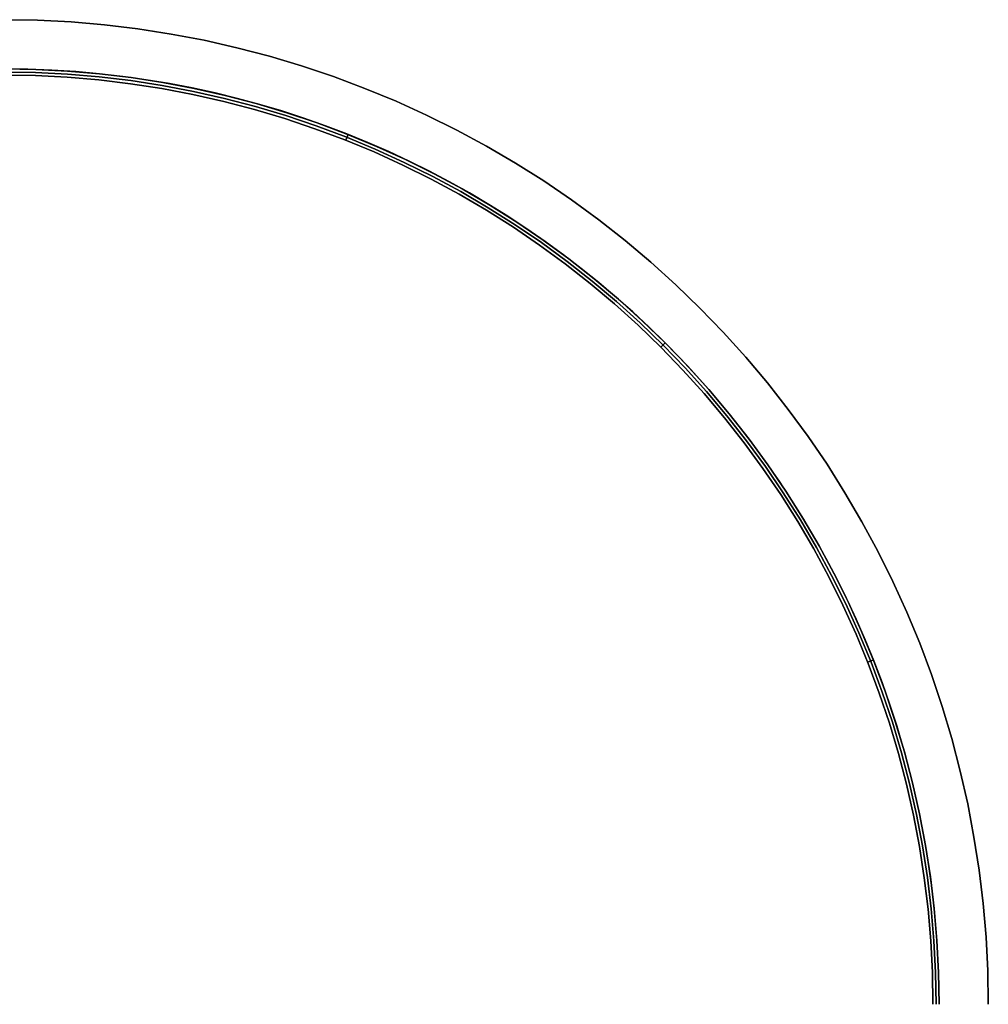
# Model space of a CAD drawing. Extents: x -1808 to 814, y 59 to 2017.
# Tile 16 of 52: x -1187 to -1108, y 504 to 584. Entities that reach past the tile are written whole.
import ezdxf

# ---------------------------------------------------------------- set-up
doc = ezdxf.new("R2010")
doc.units = 0
for name, color, linetype in [('LIVELLO_02', 192, 'CONTINUOUS'), ('LIVELLO_03', 5, 'CONTINUOUS'), ('PREDEFINITO', 7, 'CONTINUOUS')]:
    doc.layers.add(name, color=color, linetype=linetype)

msp = doc.modelspace()

# ---------------------------------------------------------------- linework, layer by layer
at = {"layer": 'LIVELLO_02'}
for p, q in [((-1188, 580, 349.5), (-1185.405, 579.956, 349.5)), ((-1185.405, 579.956, 342.5), (-1188, 580, 342.5)), ((-1188, 580, 346), (-1185.405, 579.956, 346)), ((-1185.414, 579.706, 342.25), (-1188, 579.75, 342.25)), ((-1188, 579.75, 349.75), (-1185.414, 579.706, 349.75)), ((-1185.422, 579.456, 342), (-1188, 579.5, 342)), ((-1188, 579.5, 350), (-1185.422, 579.456, 350)), ((-1182.848, 579.325, 342), (-1185.422, 579.456, 342)), ((-1185.422, 579.456, 350), (-1182.848, 579.325, 350)), ((-1182.83, 579.574, 342.25), (-1185.414, 579.706, 342.25)), ((-1185.414, 579.706, 349.75), (-1182.83, 579.574, 349.75)), ((-1185.405, 579.956, 349.5), (-1182.814, 579.823, 349.5)), ((-1182.814, 579.823, 342.5), (-1185.405, 579.956, 342.5)), ((-1185.405, 579.956, 346), (-1182.814, 579.823, 346)), ((-1180.279, 579.105, 342), (-1182.848, 579.325, 342)), ((-1182.848, 579.325, 350), (-1180.279, 579.105, 350)), ((-1180.253, 579.354, 342.25), (-1182.83, 579.574, 342.25)), ((-1182.83, 579.574, 349.75), (-1180.253, 579.354, 349.75)), ((-1182.814, 579.823, 349.5), (-1180.228, 579.602, 349.5)), ((-1180.228, 579.602, 342.5), (-1182.814, 579.823, 342.5)), ((-1182.814, 579.823, 346), (-1180.228, 579.602, 346)), ((-1177.685, 579.046, 342.25), (-1180.253, 579.354, 342.25)), ((-1180.253, 579.354, 349.75), (-1177.685, 579.046, 349.75)), ((-1180.228, 579.602, 349.5), (-1177.651, 579.292, 349.5)), ((-1177.651, 579.292, 342.5), (-1180.228, 579.602, 342.5)), ((-1180.228, 579.602, 346), (-1177.651, 579.292, 346)), ((-1177.651, 579.292, 349.5), (-1175.087, 578.895, 349.5)), ((-1175.087, 578.895, 342.5), (-1177.651, 579.292, 342.5)), ((-1177.651, 579.292, 346), (-1175.087, 578.895, 346)), ((-1177.719, 578.798, 342), (-1180.279, 579.105, 342)), ((-1180.279, 579.105, 350), (-1177.719, 578.798, 350)), ((-1175.171, 578.403, 342), (-1177.719, 578.798, 342)), ((-1177.719, 578.798, 350), (-1175.171, 578.403, 350)), ((-1175.129, 578.65, 342.25), (-1177.685, 579.046, 342.25)), ((-1177.685, 579.046, 349.75), (-1175.129, 578.65, 349.75)), ((-1172.638, 577.922, 342), (-1175.171, 578.403, 342)), ((-1175.171, 578.403, 350), (-1172.638, 577.922, 350)), ((-1172.588, 578.167, 342.25), (-1175.129, 578.65, 342.25)), ((-1175.129, 578.65, 349.75), (-1172.588, 578.167, 349.75)), ((-1175.087, 578.895, 349.5), (-1172.537, 578.41, 349.5)), ((-1172.537, 578.41, 342.5), (-1175.087, 578.895, 342.5)), ((-1175.087, 578.895, 346), (-1172.537, 578.41, 346)), ((-1172.537, 578.41, 349.5), (-1170.006, 577.839, 349.5)), ((-1170.006, 577.839, 342.5), (-1172.537, 578.41, 342.5)), ((-1172.537, 578.41, 346), (-1170.006, 577.839, 346)), ((-1170.124, 577.355, 342), (-1172.638, 577.922, 342)), ((-1172.638, 577.922, 350), (-1170.124, 577.355, 350)), ((-1170.064, 577.598, 342.25), (-1172.588, 578.167, 342.25)), ((-1172.588, 578.167, 349.75), (-1170.064, 577.598, 349.75)), ((-1170.006, 577.839, 349.5), (-1167.495, 577.182, 349.5)), ((-1167.495, 577.182, 342.5), (-1170.006, 577.839, 342.5)), ((-1170.006, 577.839, 346), (-1167.495, 577.182, 346)), ((-1167.629, 576.702, 342), (-1170.124, 577.355, 342)), ((-1170.124, 577.355, 350), (-1167.629, 576.702, 350)), ((-1167.562, 576.943, 342.25), (-1170.064, 577.598, 342.25)), ((-1170.064, 577.598, 349.75), (-1167.562, 576.943, 349.75)), ((-1165.083, 576.203, 342.25), (-1167.562, 576.943, 342.25)), ((-1167.562, 576.943, 349.75), (-1165.083, 576.203, 349.75)), ((-1167.495, 577.182, 349.5), (-1165.009, 576.439, 349.5)), ((-1165.009, 576.439, 342.5), (-1167.495, 577.182, 342.5)), ((-1167.495, 577.182, 346), (-1165.009, 576.439, 346)), ((-1165.159, 575.964, 342), (-1167.629, 576.702, 342)), ((-1167.629, 576.702, 350), (-1165.159, 575.964, 350)), ((-1162.632, 575.378, 342.25), (-1165.083, 576.203, 342.25)), ((-1165.083, 576.203, 349.75), (-1162.632, 575.378, 349.75)), ((-1165.009, 576.439, 349.5), (-1162.549, 575.612, 349.5)), ((-1162.549, 575.612, 342.5), (-1165.009, 576.439, 342.5)), ((-1165.009, 576.439, 346), (-1162.549, 575.612, 346)), ((-1162.715, 575.143, 342), (-1165.159, 575.964, 342)), ((-1165.159, 575.964, 350), (-1162.715, 575.143, 350)), ((-1160.209, 574.471, 342.25), (-1162.632, 575.378, 342.25)), ((-1162.632, 575.378, 349.75), (-1160.209, 574.471, 349.75)), ((-1162.549, 575.612, 349.5), (-1160.119, 574.701, 349.5)), ((-1160.119, 574.701, 342.5), (-1162.549, 575.612, 342.5)), ((-1162.549, 575.612, 346), (-1160.119, 574.701, 346)), ((-1160.301, 574.238, 342), (-1162.715, 575.143, 342)), ((-1162.715, 575.143, 350), (-1160.301, 574.238, 350)), ((-1157.82, 573.481, 342.25), (-1160.209, 574.471, 342.25)), ((-1160.209, 574.471, 349.75), (-1157.82, 573.481, 349.75)), ((-1160.208, 574.201, 342), (-1160.024, 574.666, 342.5)), ((-1160.024, 574.666, 349.5), (-1160.208, 574.201, 350)), ((-1160.119, 574.701, 349.5), (-1157.722, 573.708, 349.5)), ((-1157.722, 573.708, 342.5), (-1160.119, 574.701, 342.5)), ((-1160.119, 574.701, 346), (-1157.722, 573.708, 346)), ((-1157.919, 573.252, 342), (-1160.301, 574.238, 342)), ((-1160.301, 574.238, 350), (-1157.919, 573.252, 350)), ((-1157.722, 573.708, 349.5), (-1155.359, 572.634, 349.5)), ((-1155.359, 572.634, 342.5), (-1157.722, 573.708, 342.5)), ((-1157.722, 573.708, 346), (-1155.359, 572.634, 346)), ((-1155.572, 572.185, 342), (-1157.919, 573.252, 342)), ((-1157.919, 573.252, 350), (-1155.572, 572.185, 350)), ((-1155.465, 572.41, 342.25), (-1157.82, 573.481, 342.25)), ((-1157.82, 573.481, 349.75), (-1155.465, 572.41, 349.75)), ((-1153.263, 571.038, 342), (-1155.572, 572.185, 342)), ((-1155.572, 572.185, 350), (-1153.263, 571.038, 350)), ((-1153.148, 571.26, 342.25), (-1155.465, 572.41, 342.25)), ((-1155.465, 572.41, 349.75), (-1153.148, 571.26, 349.75)), ((-1155.359, 572.634, 349.5), (-1153.035, 571.479, 349.5)), ((-1153.035, 571.479, 342.5), (-1155.359, 572.634, 342.5)), ((-1155.359, 572.634, 346), (-1153.035, 571.479, 346)), ((-1150.872, 570.031, 342.25), (-1153.148, 571.26, 342.25)), ((-1153.148, 571.26, 349.75), (-1150.872, 570.031, 349.75)), ((-1153.035, 571.479, 349.5), (-1150.752, 570.246, 349.5)), ((-1150.752, 570.246, 342.5), (-1153.035, 571.479, 342.5)), ((-1153.035, 571.479, 346), (-1150.752, 570.246, 346)), ((-1150.995, 569.813, 342), (-1153.263, 571.038, 342)), ((-1153.263, 571.038, 350), (-1150.995, 569.813, 350)), ((-1148.769, 568.511, 342), (-1150.995, 569.813, 342)), ((-1150.995, 569.813, 350), (-1148.769, 568.511, 350)), ((-1148.64, 568.725, 342.25), (-1150.872, 570.031, 342.25)), ((-1150.872, 570.031, 349.75), (-1148.64, 568.725, 349.75)), ((-1150.752, 570.246, 349.5), (-1148.512, 568.936, 349.5)), ((-1148.512, 568.936, 342.5), (-1150.752, 570.246, 342.5)), ((-1150.752, 570.246, 346), (-1148.512, 568.936, 346)), ((-1148.512, 568.936, 349.5), (-1146.318, 567.55, 349.5)), ((-1146.318, 567.55, 342.5), (-1148.512, 568.936, 342.5)), ((-1148.512, 568.936, 346), (-1146.318, 567.55, 346)), ((-1146.59, 567.134, 342), (-1148.769, 568.511, 342)), ((-1148.769, 568.511, 350), (-1146.59, 567.134, 350)), ((-1146.453, 567.343, 342.25), (-1148.64, 568.725, 342.25)), ((-1148.64, 568.725, 349.75), (-1146.453, 567.343, 349.75)), ((-1144.314, 565.888, 342.25), (-1146.453, 567.343, 342.25)), ((-1146.453, 567.343, 349.75), (-1144.314, 565.888, 349.75)), ((-1146.318, 567.55, 349.5), (-1144.172, 566.09, 349.5)), ((-1144.172, 566.09, 342.5), (-1146.318, 567.55, 342.5)), ((-1146.318, 567.55, 346), (-1144.172, 566.09, 346)), ((-1144.458, 565.684, 342), (-1146.59, 567.134, 342)), ((-1146.59, 567.134, 350), (-1144.458, 565.684, 350)), ((-1142.378, 564.161, 342), (-1144.458, 565.684, 342)), ((-1144.458, 565.684, 350), (-1142.378, 564.161, 350)), ((-1142.227, 564.361, 342.25), (-1144.314, 565.888, 342.25)), ((-1144.314, 565.888, 349.75), (-1142.227, 564.361, 349.75)), ((-1144.172, 566.09, 349.5), (-1142.078, 564.557, 349.5)), ((-1142.078, 564.557, 342.5), (-1144.172, 566.09, 342.5)), ((-1144.172, 566.09, 346), (-1142.078, 564.557, 346)), ((-1140.351, 562.569, 342), (-1142.378, 564.161, 342)), ((-1142.378, 564.161, 350), (-1140.351, 562.569, 350)), ((-1140.193, 562.763, 342.25), (-1142.227, 564.361, 342.25)), ((-1142.227, 564.361, 349.75), (-1140.193, 562.763, 349.75)), ((-1142.078, 564.557, 349.5), (-1140.037, 562.954, 349.5)), ((-1140.037, 562.954, 342.5), (-1142.078, 564.557, 342.5)), ((-1142.078, 564.557, 346), (-1140.037, 562.954, 346)), ((-1138.379, 560.908, 342), (-1140.351, 562.569, 342)), ((-1140.351, 562.569, 350), (-1138.379, 560.908, 350)), ((-1138.214, 561.096, 342.25), (-1140.193, 562.763, 342.25)), ((-1140.193, 562.763, 349.75), (-1138.214, 561.096, 349.75)), ((-1140.037, 562.954, 349.5), (-1138.053, 561.282, 349.5)), ((-1138.053, 561.282, 342.5), (-1140.037, 562.954, 342.5)), ((-1140.037, 562.954, 346), (-1138.053, 561.282, 346)), ((-1136.465, 559.181, 342), (-1138.379, 560.908, 342)), ((-1138.379, 560.908, 350), (-1136.465, 559.181, 350)), ((-1136.294, 559.363, 342.25), (-1138.214, 561.096, 342.25)), ((-1138.214, 561.096, 349.75), (-1136.294, 559.363, 349.75)), ((-1138.053, 561.282, 349.5), (-1136.126, 559.544, 349.5)), ((-1136.126, 559.544, 342.5), (-1138.053, 561.282, 342.5)), ((-1138.053, 561.282, 346), (-1136.126, 559.544, 346)), ((-1134.434, 557.566, 342.25), (-1136.294, 559.363, 342.25)), ((-1136.294, 559.363, 349.75), (-1134.434, 557.566, 349.75)), ((-1136.126, 559.544, 349.5), (-1134.26, 557.74, 349.5)), ((-1134.26, 557.74, 342.5), (-1136.126, 559.544, 342.5)), ((-1136.126, 559.544, 346), (-1134.26, 557.74, 346)), ((-1134.611, 557.389, 342), (-1136.465, 559.181, 342)), ((-1136.465, 559.181, 350), (-1134.611, 557.389, 350)), ((-1134.611, 557.389, 342), (-1134.257, 557.743, 342.5)), ((-1134.257, 557.743, 349.5), (-1134.611, 557.389, 350)), ((-1134.26, 557.74, 349.5), (-1132.456, 555.874, 349.5)), ((-1132.456, 555.874, 342.5), (-1134.26, 557.74, 342.5)), ((-1134.26, 557.74, 346), (-1132.456, 555.874, 346)), ((-1132.819, 555.535, 342), (-1134.611, 557.389, 342)), ((-1134.611, 557.389, 350), (-1132.819, 555.535, 350)), ((-1132.637, 555.706, 342.25), (-1134.434, 557.566, 342.25)), ((-1134.434, 557.566, 349.75), (-1132.637, 555.706, 349.75)), ((-1131.092, 553.621, 342), (-1132.819, 555.535, 342)), ((-1132.819, 555.535, 350), (-1131.092, 553.621, 350)), ((-1130.904, 553.786, 342.25), (-1132.637, 555.706, 342.25)), ((-1132.637, 555.706, 349.75), (-1130.904, 553.786, 349.75)), ((-1132.456, 555.874, 349.5), (-1130.718, 553.947, 349.5)), ((-1130.718, 553.947, 342.5), (-1132.456, 555.874, 342.5)), ((-1132.456, 555.874, 346), (-1130.718, 553.947, 346)), ((-1129.431, 551.649, 342), (-1131.092, 553.621, 342)), ((-1131.092, 553.621, 350), (-1129.431, 551.649, 350)), ((-1129.237, 551.807, 342.25), (-1130.904, 553.786, 342.25)), ((-1130.904, 553.786, 349.75), (-1129.237, 551.807, 349.75)), ((-1130.718, 553.947, 349.5), (-1129.046, 551.963, 349.5)), ((-1129.046, 551.963, 342.5), (-1130.718, 553.947, 342.5)), ((-1130.718, 553.947, 346), (-1129.046, 551.963, 346)), ((-1127.839, 549.622, 342), (-1129.431, 551.649, 342)), ((-1129.431, 551.649, 350), (-1127.839, 549.622, 350)), ((-1127.639, 549.773, 342.25), (-1129.237, 551.807, 342.25)), ((-1129.237, 551.807, 349.75), (-1127.639, 549.773, 349.75)), ((-1129.046, 551.963, 349.5), (-1127.443, 549.922, 349.5)), ((-1127.443, 549.922, 342.5), (-1129.046, 551.963, 342.5)), ((-1129.046, 551.963, 346), (-1127.443, 549.922, 346)), ((-1126.316, 547.542, 342), (-1127.839, 549.622, 342)), ((-1127.839, 549.622, 350), (-1126.316, 547.542, 350)), ((-1126.112, 547.686, 342.25), (-1127.639, 549.773, 342.25)), ((-1127.639, 549.773, 349.75), (-1126.112, 547.686, 349.75)), ((-1127.443, 549.922, 349.5), (-1125.91, 547.828, 349.5)), ((-1125.91, 547.828, 342.5), (-1127.443, 549.922, 342.5)), ((-1127.443, 549.922, 346), (-1125.91, 547.828, 346)), ((-1124.866, 545.41, 342), (-1126.316, 547.542, 342)), ((-1126.316, 547.542, 350), (-1124.866, 545.41, 350)), ((-1124.657, 545.547, 342.25), (-1126.112, 547.686, 342.25)), ((-1126.112, 547.686, 349.75), (-1124.657, 545.547, 349.75)), ((-1125.91, 547.828, 349.5), (-1124.45, 545.682, 349.5)), ((-1124.45, 545.682, 342.5), (-1125.91, 547.828, 342.5)), ((-1125.91, 547.828, 346), (-1124.45, 545.682, 346)), ((-1124.45, 545.682, 349.5), (-1123.064, 543.488, 349.5)), ((-1123.064, 543.488, 342.5), (-1124.45, 545.682, 342.5)), ((-1124.45, 545.682, 346), (-1123.064, 543.488, 346)), ((-1123.489, 543.231, 342), (-1124.866, 545.41, 342)), ((-1124.866, 545.41, 350), (-1123.489, 543.231, 350)), ((-1123.275, 543.36, 342.25), (-1124.657, 545.547, 342.25)), ((-1124.657, 545.547, 349.75), (-1123.275, 543.36, 349.75)), ((-1122.187, 541.005, 342), (-1123.489, 543.231, 342)), ((-1123.489, 543.231, 350), (-1122.187, 541.005, 350)), ((-1121.969, 541.128, 342.25), (-1123.275, 543.36, 342.25)), ((-1123.275, 543.36, 349.75), (-1121.969, 541.128, 349.75)), ((-1123.064, 543.488, 349.5), (-1121.754, 541.248, 349.5)), ((-1121.754, 541.248, 342.5), (-1123.064, 543.488, 342.5)), ((-1123.064, 543.488, 346), (-1121.754, 541.248, 346)), ((-1120.962, 538.737, 342), (-1122.187, 541.005, 342)), ((-1122.187, 541.005, 350), (-1120.962, 538.737, 350)), ((-1120.74, 538.852, 342.25), (-1121.969, 541.128, 342.25)), ((-1121.969, 541.128, 349.75), (-1120.74, 538.852, 349.75)), ((-1121.754, 541.248, 349.5), (-1120.521, 538.965, 349.5)), ((-1120.521, 538.965, 342.5), (-1121.754, 541.248, 342.5)), ((-1121.754, 541.248, 346), (-1120.521, 538.965, 346)), ((-1119.815, 536.428, 342), (-1120.962, 538.737, 342)), ((-1120.962, 538.737, 350), (-1119.815, 536.428, 350)), ((-1119.59, 536.535, 342.25), (-1120.74, 538.852, 342.25)), ((-1120.74, 538.852, 349.75), (-1119.59, 536.535, 349.75)), ((-1120.521, 538.965, 349.5), (-1119.366, 536.641, 349.5)), ((-1119.366, 536.641, 342.5), (-1120.521, 538.965, 342.5)), ((-1120.521, 538.965, 346), (-1119.366, 536.641, 346)), ((-1118.748, 534.081, 342), (-1119.815, 536.428, 342)), ((-1119.815, 536.428, 350), (-1118.748, 534.081, 350)), ((-1118.519, 534.18, 342.25), (-1119.59, 536.535, 342.25)), ((-1119.59, 536.535, 349.75), (-1118.519, 534.18, 349.75)), ((-1119.366, 536.641, 349.5), (-1118.292, 534.278, 349.5)), ((-1118.292, 534.278, 342.5), (-1119.366, 536.641, 342.5)), ((-1119.366, 536.641, 346), (-1118.292, 534.278, 346)), ((-1117.762, 531.699, 342), (-1118.748, 534.081, 342)), ((-1118.748, 534.081, 350), (-1117.762, 531.699, 350)), ((-1117.529, 531.791, 342.25), (-1118.519, 534.18, 342.25)), ((-1118.519, 534.18, 349.75), (-1117.529, 531.791, 349.75)), ((-1118.292, 534.278, 349.5), (-1117.299, 531.881, 349.5)), ((-1117.299, 531.881, 342.5), (-1118.292, 534.278, 342.5)), ((-1118.292, 534.278, 346), (-1117.299, 531.881, 346)), ((-1117.799, 531.792, 342), (-1117.334, 531.976, 342.5)), ((-1117.334, 531.976, 349.5), (-1117.799, 531.792, 350)), ((-1116.857, 529.285, 342), (-1117.762, 531.699, 342)), ((-1117.762, 531.699, 350), (-1116.857, 529.285, 350)), ((-1116.622, 529.368, 342.25), (-1117.529, 531.791, 342.25)), ((-1117.529, 531.791, 349.75), (-1116.622, 529.368, 349.75)), ((-1117.299, 531.881, 349.5), (-1116.388, 529.451, 349.5)), ((-1116.388, 529.451, 342.5), (-1117.299, 531.881, 342.5)), ((-1117.299, 531.881, 346), (-1116.388, 529.451, 346)), ((-1116.036, 526.841, 342), (-1116.857, 529.285, 342)), ((-1116.857, 529.285, 350), (-1116.036, 526.841, 350)), ((-1115.797, 526.917, 342.25), (-1116.622, 529.368, 342.25)), ((-1116.622, 529.368, 349.75), (-1115.797, 526.917, 349.75)), ((-1116.388, 529.451, 349.5), (-1115.561, 526.991, 349.5)), ((-1115.561, 526.991, 342.5), (-1116.388, 529.451, 342.5)), ((-1116.388, 529.451, 346), (-1115.561, 526.991, 346)), ((-1115.298, 524.371, 342), (-1116.036, 526.841, 342)), ((-1116.036, 526.841, 350), (-1115.298, 524.371, 350)), ((-1115.057, 524.438, 342.25), (-1115.797, 526.917, 342.25)), ((-1115.797, 526.917, 349.75), (-1115.057, 524.438, 349.75)), ((-1115.561, 526.991, 349.5), (-1114.818, 524.505, 349.5)), ((-1114.818, 524.505, 342.5), (-1115.561, 526.991, 342.5)), ((-1115.561, 526.991, 346), (-1114.818, 524.505, 346)), ((-1114.645, 521.876, 342), (-1115.298, 524.371, 342)), ((-1115.298, 524.371, 350), (-1114.645, 521.876, 350)), ((-1114.402, 521.936, 342.25), (-1115.057, 524.438, 342.25)), ((-1115.057, 524.438, 349.75), (-1114.402, 521.936, 349.75)), ((-1114.818, 524.505, 349.5), (-1114.161, 521.994, 349.5)), ((-1114.161, 521.994, 342.5), (-1114.818, 524.505, 342.5)), ((-1114.818, 524.505, 346), (-1114.161, 521.994, 346)), ((-1114.078, 519.362, 342), (-1114.645, 521.876, 342)), ((-1114.645, 521.876, 350), (-1114.078, 519.362, 350)), ((-1113.833, 519.412, 342.25), (-1114.402, 521.936, 342.25)), ((-1114.402, 521.936, 349.75), (-1113.833, 519.412, 349.75)), ((-1114.161, 521.994, 349.5), (-1113.59, 519.463, 349.5)), ((-1113.59, 519.463, 342.5), (-1114.161, 521.994, 342.5)), ((-1114.161, 521.994, 346), (-1113.59, 519.463, 346)), ((-1113.597, 516.829, 342), (-1114.078, 519.362, 342)), ((-1114.078, 519.362, 350), (-1113.597, 516.829, 350)), ((-1113.35, 516.871, 342.25), (-1113.833, 519.412, 342.25)), ((-1113.833, 519.412, 349.75), (-1113.35, 516.871, 349.75)), ((-1113.59, 519.463, 349.5), (-1113.105, 516.913, 349.5)), ((-1113.105, 516.913, 342.5), (-1113.59, 519.463, 342.5)), ((-1113.59, 519.463, 346), (-1113.105, 516.913, 346)), ((-1113.202, 514.281, 342), (-1113.597, 516.829, 342)), ((-1113.597, 516.829, 350), (-1113.202, 514.281, 350)), ((-1112.954, 514.315, 342.25), (-1113.35, 516.871, 342.25)), ((-1113.35, 516.871, 349.75), (-1112.954, 514.315, 349.75)), ((-1113.105, 516.913, 349.5), (-1112.708, 514.349, 349.5)), ((-1112.708, 514.349, 342.5), (-1113.105, 516.913, 342.5)), ((-1113.105, 516.913, 346), (-1112.708, 514.349, 346)), ((-1112.895, 511.721, 342), (-1113.202, 514.281, 342)), ((-1113.202, 514.281, 350), (-1112.895, 511.721, 350)), ((-1112.646, 511.747, 342.25), (-1112.954, 514.315, 342.25)), ((-1112.954, 514.315, 349.75), (-1112.646, 511.747, 349.75)), ((-1112.708, 514.349, 349.5), (-1112.398, 511.772, 349.5)), ((-1112.398, 511.772, 342.5), (-1112.708, 514.349, 342.5)), ((-1112.708, 514.349, 346), (-1112.398, 511.772, 346)), ((-1112.675, 509.152, 342), (-1112.895, 511.721, 342)), ((-1112.895, 511.721, 350), (-1112.675, 509.152, 350)), ((-1112.426, 509.17, 342.25), (-1112.646, 511.747, 342.25)), ((-1112.646, 511.747, 349.75), (-1112.426, 509.17, 349.75)), ((-1112.398, 511.772, 349.5), (-1112.177, 509.186, 349.5)), ((-1112.177, 509.186, 342.5), (-1112.398, 511.772, 342.5)), ((-1112.398, 511.772, 346), (-1112.177, 509.186, 346)), ((-1112.544, 506.578, 342), (-1112.675, 509.152, 342)), ((-1112.675, 509.152, 350), (-1112.544, 506.578, 350)), ((-1112.294, 506.586, 342.25), (-1112.426, 509.17, 342.25)), ((-1112.426, 509.17, 349.75), (-1112.294, 506.586, 349.75)), ((-1112.177, 509.186, 349.5), (-1112.044, 506.595, 349.5)), ((-1112.044, 506.595, 342.5), (-1112.177, 509.186, 342.5)), ((-1112.177, 509.186, 346), (-1112.044, 506.595, 346)), ((-1112.5, 504, 342), (-1112.544, 506.578, 342)), ((-1112.544, 506.578, 350), (-1112.5, 504, 350)), ((-1112.25, 504, 342.25), (-1112.294, 506.586, 342.25)), ((-1112.294, 506.586, 349.75), (-1112.25, 504, 349.75)), ((-1112.044, 506.595, 349.5), (-1112, 504, 349.5)), ((-1112, 504, 342.5), (-1112.044, 506.595, 342.5)), ((-1112.044, 506.595, 346), (-1112, 504, 346))]:
    msp.add_line(p, q, dxfattribs=at)
at = {"layer": 'LIVELLO_03'}
for p, q in [((-1185.269, 583.953, 325), (-1188, 584, 325)), ((-1185.269, 583.953, 350), (-1188, 584, 350)), ((-1188, 584, 337.5), (-1185.269, 583.953, 337.5)), ((-1182.541, 583.814, 325), (-1185.269, 583.953, 325)), ((-1182.541, 583.814, 350), (-1185.269, 583.953, 350)), ((-1185.269, 583.953, 337.5), (-1182.541, 583.814, 337.5)), ((-1179.819, 583.581, 325), (-1182.541, 583.814, 325)), ((-1179.819, 583.581, 350), (-1182.541, 583.814, 350)), ((-1182.541, 583.814, 337.5), (-1179.819, 583.581, 337.5)), ((-1177.107, 583.255, 325), (-1179.819, 583.581, 325)), ((-1177.107, 583.255, 350), (-1179.819, 583.581, 350)), ((-1179.819, 583.581, 337.5), (-1177.107, 583.255, 337.5)), ((-1174.407, 582.837, 325), (-1177.107, 583.255, 325)), ((-1174.407, 582.837, 350), (-1177.107, 583.255, 350)), ((-1177.107, 583.255, 337.5), (-1174.407, 582.837, 337.5)), ((-1171.724, 582.327, 325), (-1174.407, 582.837, 325)), ((-1171.724, 582.327, 350), (-1174.407, 582.837, 350)), ((-1174.407, 582.837, 337.5), (-1171.724, 582.327, 337.5)), ((-1169.059, 581.725, 325), (-1171.724, 582.327, 325)), ((-1169.059, 581.725, 350), (-1171.724, 582.327, 350)), ((-1171.724, 582.327, 337.5), (-1169.059, 581.725, 337.5)), ((-1166.416, 581.033, 325), (-1169.059, 581.725, 325)), ((-1166.416, 581.033, 350), (-1169.059, 581.725, 350)), ((-1169.059, 581.725, 337.5), (-1166.416, 581.033, 337.5)), ((-1163.799, 580.252, 325), (-1166.416, 581.033, 325)), ((-1163.799, 580.252, 350), (-1166.416, 581.033, 350)), ((-1166.416, 581.033, 337.5), (-1163.799, 580.252, 337.5)), ((-1188, 580, 325), (-1185.405, 579.956, 325)), ((-1188, 580, 350), (-1185.405, 579.956, 350)), ((-1185.405, 579.956, 337.5), (-1188, 580, 337.5)), ((-1161.21, 579.381, 325), (-1163.799, 580.252, 325)), ((-1161.21, 579.381, 350), (-1163.799, 580.252, 350)), ((-1163.799, 580.252, 337.5), (-1161.21, 579.381, 337.5)), ((-1185.405, 579.956, 325), (-1182.814, 579.823, 325)), ((-1185.405, 579.956, 350), (-1182.814, 579.823, 350)), ((-1182.814, 579.823, 337.5), (-1185.405, 579.956, 337.5)), ((-1182.814, 579.823, 325), (-1180.228, 579.602, 325)), ((-1182.814, 579.823, 350), (-1180.228, 579.602, 350)), ((-1180.228, 579.602, 337.5), (-1182.814, 579.823, 337.5)), ((-1180.228, 579.602, 325), (-1177.651, 579.292, 325)), ((-1180.228, 579.602, 350), (-1177.651, 579.292, 350)), ((-1177.651, 579.292, 337.5), (-1180.228, 579.602, 337.5)), ((-1177.651, 579.292, 325), (-1175.087, 578.895, 325)), ((-1177.651, 579.292, 350), (-1175.087, 578.895, 350)), ((-1175.087, 578.895, 337.5), (-1177.651, 579.292, 337.5)), ((-1158.652, 578.422, 325), (-1161.21, 579.381, 325)), ((-1158.652, 578.422, 350), (-1161.21, 579.381, 350)), ((-1161.21, 579.381, 337.5), (-1158.652, 578.422, 337.5)), ((-1175.087, 578.895, 325), (-1172.537, 578.41, 325)), ((-1175.087, 578.895, 350), (-1172.537, 578.41, 350)), ((-1172.537, 578.41, 337.5), (-1175.087, 578.895, 337.5)), ((-1172.537, 578.41, 325), (-1170.006, 577.839, 325)), ((-1172.537, 578.41, 350), (-1170.006, 577.839, 350)), ((-1170.006, 577.839, 337.5), (-1172.537, 578.41, 337.5)), ((-1156.128, 577.377, 325), (-1158.652, 578.422, 325)), ((-1156.128, 577.377, 350), (-1158.652, 578.422, 350)), ((-1158.652, 578.422, 337.5), (-1156.128, 577.377, 337.5)), ((-1170.006, 577.839, 325), (-1167.495, 577.182, 325)), ((-1170.006, 577.839, 350), (-1167.495, 577.182, 350)), ((-1167.495, 577.182, 337.5), (-1170.006, 577.839, 337.5)), ((-1167.495, 577.182, 325), (-1165.009, 576.439, 325)), ((-1167.495, 577.182, 350), (-1165.009, 576.439, 350)), ((-1165.009, 576.439, 337.5), (-1167.495, 577.182, 337.5)), ((-1153.641, 576.246, 325), (-1156.128, 577.377, 325)), ((-1153.641, 576.246, 350), (-1156.128, 577.377, 350)), ((-1156.128, 577.377, 337.5), (-1153.641, 576.246, 337.5)), ((-1165.009, 576.439, 325), (-1162.549, 575.612, 325)), ((-1165.009, 576.439, 350), (-1162.549, 575.612, 350)), ((-1162.549, 575.612, 337.5), (-1165.009, 576.439, 337.5)), ((-1151.195, 575.031, 325), (-1153.641, 576.246, 325)), ((-1151.195, 575.031, 350), (-1153.641, 576.246, 350)), ((-1153.641, 576.246, 337.5), (-1151.195, 575.031, 337.5)), ((-1162.549, 575.612, 325), (-1160.119, 574.701, 325)), ((-1162.549, 575.612, 350), (-1160.119, 574.701, 350)), ((-1160.119, 574.701, 337.5), (-1162.549, 575.612, 337.5)), ((-1160.119, 574.701, 325), (-1157.722, 573.708, 325)), ((-1160.119, 574.701, 350), (-1157.722, 573.708, 350)), ((-1157.722, 573.708, 337.5), (-1160.119, 574.701, 337.5)), ((-1148.791, 573.733, 325), (-1151.195, 575.031, 325)), ((-1148.791, 573.733, 350), (-1151.195, 575.031, 350)), ((-1151.195, 575.031, 337.5), (-1148.791, 573.733, 337.5)), ((-1157.722, 573.708, 325), (-1155.359, 572.634, 325)), ((-1157.722, 573.708, 350), (-1155.359, 572.634, 350)), ((-1155.359, 572.634, 337.5), (-1157.722, 573.708, 337.5)), ((-1146.433, 572.354, 325), (-1148.791, 573.733, 325)), ((-1146.433, 572.354, 350), (-1148.791, 573.733, 350)), ((-1148.791, 573.733, 337.5), (-1146.433, 572.354, 337.5)), ((-1155.359, 572.634, 325), (-1153.035, 571.479, 325)), ((-1155.359, 572.634, 350), (-1153.035, 571.479, 350)), ((-1153.035, 571.479, 337.5), (-1155.359, 572.634, 337.5)), ((-1144.124, 570.895, 325), (-1146.433, 572.354, 325)), ((-1144.124, 570.895, 350), (-1146.433, 572.354, 350)), ((-1146.433, 572.354, 337.5), (-1144.124, 570.895, 337.5)), ((-1153.035, 571.479, 325), (-1150.752, 570.246, 325)), ((-1153.035, 571.479, 350), (-1150.752, 570.246, 350)), ((-1150.752, 570.246, 337.5), (-1153.035, 571.479, 337.5)), ((-1141.866, 569.358, 325), (-1144.124, 570.895, 325)), ((-1141.866, 569.358, 350), (-1144.124, 570.895, 350)), ((-1144.124, 570.895, 337.5), (-1141.866, 569.358, 337.5)), ((-1150.752, 570.246, 325), (-1148.512, 568.936, 325)), ((-1150.752, 570.246, 350), (-1148.512, 568.936, 350)), ((-1148.512, 568.936, 337.5), (-1150.752, 570.246, 337.5)), ((-1148.512, 568.936, 325), (-1146.318, 567.55, 325)), ((-1148.512, 568.936, 350), (-1146.318, 567.55, 350)), ((-1146.318, 567.55, 337.5), (-1148.512, 568.936, 337.5)), ((-1139.661, 567.744, 325), (-1141.866, 569.358, 325)), ((-1139.661, 567.744, 350), (-1141.866, 569.358, 350)), ((-1141.866, 569.358, 337.5), (-1139.661, 567.744, 337.5)), ((-1146.318, 567.55, 325), (-1144.172, 566.09, 325)), ((-1146.318, 567.55, 350), (-1144.172, 566.09, 350)), ((-1144.172, 566.09, 337.5), (-1146.318, 567.55, 337.5)), ((-1137.513, 566.057, 325), (-1139.661, 567.744, 325)), ((-1137.513, 566.057, 350), (-1139.661, 567.744, 350)), ((-1139.661, 567.744, 337.5), (-1137.513, 566.057, 337.5)), ((-1144.172, 566.09, 325), (-1142.078, 564.557, 325)), ((-1144.172, 566.09, 350), (-1142.078, 564.557, 350)), ((-1142.078, 564.557, 337.5), (-1144.172, 566.09, 337.5)), ((-1135.424, 564.297, 325), (-1137.513, 566.057, 325)), ((-1135.424, 564.297, 350), (-1137.513, 566.057, 350)), ((-1137.513, 566.057, 337.5), (-1135.424, 564.297, 337.5)), ((-1142.078, 564.557, 325), (-1140.037, 562.954, 325)), ((-1142.078, 564.557, 350), (-1140.037, 562.954, 350)), ((-1140.037, 562.954, 337.5), (-1142.078, 564.557, 337.5)), ((-1133.396, 562.467, 325), (-1135.424, 564.297, 325)), ((-1133.396, 562.467, 350), (-1135.424, 564.297, 350)), ((-1135.424, 564.297, 337.5), (-1133.396, 562.467, 337.5)), ((-1140.037, 562.954, 325), (-1138.053, 561.282, 325)), ((-1140.037, 562.954, 350), (-1138.053, 561.282, 350)), ((-1138.053, 561.282, 337.5), (-1140.037, 562.954, 337.5)), ((-1131.431, 560.569, 325), (-1133.396, 562.467, 325)), ((-1131.431, 560.569, 350), (-1133.396, 562.467, 350)), ((-1133.396, 562.467, 337.5), (-1131.431, 560.569, 337.5)), ((-1138.053, 561.282, 325), (-1136.126, 559.544, 325)), ((-1138.053, 561.282, 350), (-1136.126, 559.544, 350)), ((-1136.126, 559.544, 337.5), (-1138.053, 561.282, 337.5)), ((-1129.533, 558.604, 325), (-1131.431, 560.569, 325)), ((-1129.533, 558.604, 350), (-1131.431, 560.569, 350)), ((-1131.431, 560.569, 337.5), (-1129.533, 558.604, 337.5)), ((-1136.126, 559.544, 325), (-1134.26, 557.74, 325)), ((-1136.126, 559.544, 350), (-1134.26, 557.74, 350)), ((-1134.26, 557.74, 337.5), (-1136.126, 559.544, 337.5)), ((-1127.703, 556.576, 325), (-1129.533, 558.604, 325)), ((-1127.703, 556.576, 350), (-1129.533, 558.604, 350)), ((-1129.533, 558.604, 337.5), (-1127.703, 556.576, 337.5)), ((-1134.26, 557.74, 325), (-1132.456, 555.874, 325)), ((-1134.26, 557.74, 350), (-1132.456, 555.874, 350)), ((-1132.456, 555.874, 337.5), (-1134.26, 557.74, 337.5)), ((-1125.943, 554.487, 325), (-1127.703, 556.576, 325)), ((-1125.943, 554.487, 350), (-1127.703, 556.576, 350)), ((-1127.703, 556.576, 337.5), (-1125.943, 554.487, 337.5)), ((-1132.456, 555.874, 325), (-1130.718, 553.947, 325)), ((-1132.456, 555.874, 350), (-1130.718, 553.947, 350)), ((-1130.718, 553.947, 337.5), (-1132.456, 555.874, 337.5)), ((-1124.256, 552.339, 325), (-1125.943, 554.487, 325)), ((-1124.256, 552.339, 350), (-1125.943, 554.487, 350)), ((-1125.943, 554.487, 337.5), (-1124.256, 552.339, 337.5)), ((-1130.718, 553.947, 325), (-1129.046, 551.963, 325)), ((-1130.718, 553.947, 350), (-1129.046, 551.963, 350)), ((-1129.046, 551.963, 337.5), (-1130.718, 553.947, 337.5)), ((-1122.642, 550.134, 325), (-1124.256, 552.339, 325)), ((-1122.642, 550.134, 350), (-1124.256, 552.339, 350)), ((-1124.256, 552.339, 337.5), (-1122.642, 550.134, 337.5)), ((-1129.046, 551.963, 325), (-1127.443, 549.922, 325)), ((-1129.046, 551.963, 350), (-1127.443, 549.922, 350)), ((-1127.443, 549.922, 337.5), (-1129.046, 551.963, 337.5)), ((-1127.443, 549.922, 325), (-1125.91, 547.828, 325)), ((-1127.443, 549.922, 350), (-1125.91, 547.828, 350)), ((-1125.91, 547.828, 337.5), (-1127.443, 549.922, 337.5)), ((-1121.105, 547.876, 325), (-1122.642, 550.134, 325)), ((-1121.105, 547.876, 350), (-1122.642, 550.134, 350)), ((-1122.642, 550.134, 337.5), (-1121.105, 547.876, 337.5)), ((-1125.91, 547.828, 325), (-1124.45, 545.682, 325)), ((-1125.91, 547.828, 350), (-1124.45, 545.682, 350)), ((-1124.45, 545.682, 337.5), (-1125.91, 547.828, 337.5)), ((-1119.646, 545.567, 325), (-1121.105, 547.876, 325)), ((-1119.646, 545.567, 350), (-1121.105, 547.876, 350)), ((-1121.105, 547.876, 337.5), (-1119.646, 545.567, 337.5)), ((-1124.45, 545.682, 325), (-1123.064, 543.488, 325)), ((-1124.45, 545.682, 350), (-1123.064, 543.488, 350)), ((-1123.064, 543.488, 337.5), (-1124.45, 545.682, 337.5)), ((-1118.267, 543.209, 325), (-1119.646, 545.567, 325)), ((-1118.267, 543.209, 350), (-1119.646, 545.567, 350)), ((-1119.646, 545.567, 337.5), (-1118.267, 543.209, 337.5)), ((-1123.064, 543.488, 325), (-1121.754, 541.248, 325)), ((-1123.064, 543.488, 350), (-1121.754, 541.248, 350)), ((-1121.754, 541.248, 337.5), (-1123.064, 543.488, 337.5)), ((-1116.969, 540.805, 325), (-1118.267, 543.209, 325)), ((-1116.969, 540.805, 350), (-1118.267, 543.209, 350)), ((-1118.267, 543.209, 337.5), (-1116.969, 540.805, 337.5)), ((-1121.754, 541.248, 325), (-1120.521, 538.965, 325)), ((-1121.754, 541.248, 350), (-1120.521, 538.965, 350)), ((-1120.521, 538.965, 337.5), (-1121.754, 541.248, 337.5)), ((-1115.754, 538.359, 325), (-1116.969, 540.805, 325)), ((-1115.754, 538.359, 350), (-1116.969, 540.805, 350)), ((-1116.969, 540.805, 337.5), (-1115.754, 538.359, 337.5)), ((-1120.521, 538.965, 325), (-1119.366, 536.641, 325)), ((-1120.521, 538.965, 350), (-1119.366, 536.641, 350)), ((-1119.366, 536.641, 337.5), (-1120.521, 538.965, 337.5)), ((-1114.623, 535.872, 325), (-1115.754, 538.359, 325)), ((-1114.623, 535.872, 350), (-1115.754, 538.359, 350)), ((-1115.754, 538.359, 337.5), (-1114.623, 535.872, 337.5)), ((-1119.366, 536.641, 325), (-1118.292, 534.278, 325)), ((-1119.366, 536.641, 350), (-1118.292, 534.278, 350)), ((-1118.292, 534.278, 337.5), (-1119.366, 536.641, 337.5)), ((-1113.578, 533.348, 325), (-1114.623, 535.872, 325)), ((-1113.578, 533.348, 350), (-1114.623, 535.872, 350)), ((-1114.623, 535.872, 337.5), (-1113.578, 533.348, 337.5)), ((-1118.292, 534.278, 325), (-1117.299, 531.881, 325)), ((-1118.292, 534.278, 350), (-1117.299, 531.881, 350)), ((-1117.299, 531.881, 337.5), (-1118.292, 534.278, 337.5)), ((-1112.619, 530.79, 325), (-1113.578, 533.348, 325)), ((-1112.619, 530.79, 350), (-1113.578, 533.348, 350)), ((-1113.578, 533.348, 337.5), (-1112.619, 530.79, 337.5)), ((-1117.299, 531.881, 325), (-1116.388, 529.451, 325)), ((-1117.299, 531.881, 350), (-1116.388, 529.451, 350)), ((-1116.388, 529.451, 337.5), (-1117.299, 531.881, 337.5)), ((-1111.748, 528.201, 325), (-1112.619, 530.79, 325)), ((-1111.748, 528.201, 350), (-1112.619, 530.79, 350)), ((-1112.619, 530.79, 337.5), (-1111.748, 528.201, 337.5)), ((-1116.388, 529.451, 325), (-1115.561, 526.991, 325)), ((-1116.388, 529.451, 350), (-1115.561, 526.991, 350)), ((-1115.561, 526.991, 337.5), (-1116.388, 529.451, 337.5)), ((-1110.967, 525.584, 325), (-1111.748, 528.201, 325)), ((-1110.967, 525.584, 350), (-1111.748, 528.201, 350)), ((-1111.748, 528.201, 337.5), (-1110.967, 525.584, 337.5)), ((-1115.561, 526.991, 325), (-1114.818, 524.505, 325)), ((-1115.561, 526.991, 350), (-1114.818, 524.505, 350)), ((-1114.818, 524.505, 337.5), (-1115.561, 526.991, 337.5)), ((-1110.275, 522.941, 325), (-1110.967, 525.584, 325)), ((-1110.275, 522.941, 350), (-1110.967, 525.584, 350)), ((-1110.967, 525.584, 337.5), (-1110.275, 522.941, 337.5)), ((-1114.818, 524.505, 325), (-1114.161, 521.994, 325)), ((-1114.818, 524.505, 350), (-1114.161, 521.994, 350)), ((-1114.161, 521.994, 337.5), (-1114.818, 524.505, 337.5)), ((-1109.673, 520.276, 325), (-1110.275, 522.941, 325)), ((-1109.673, 520.276, 350), (-1110.275, 522.941, 350)), ((-1110.275, 522.941, 337.5), (-1109.673, 520.276, 337.5)), ((-1114.161, 521.994, 325), (-1113.59, 519.463, 325)), ((-1114.161, 521.994, 350), (-1113.59, 519.463, 350)), ((-1113.59, 519.463, 337.5), (-1114.161, 521.994, 337.5)), ((-1109.163, 517.593, 325), (-1109.673, 520.276, 325)), ((-1109.163, 517.593, 350), (-1109.673, 520.276, 350)), ((-1109.673, 520.276, 337.5), (-1109.163, 517.593, 337.5)), ((-1113.59, 519.463, 325), (-1113.105, 516.913, 325)), ((-1113.59, 519.463, 350), (-1113.105, 516.913, 350)), ((-1113.105, 516.913, 337.5), (-1113.59, 519.463, 337.5)), ((-1113.105, 516.913, 325), (-1112.708, 514.349, 325)), ((-1113.105, 516.913, 350), (-1112.708, 514.349, 350)), ((-1112.708, 514.349, 337.5), (-1113.105, 516.913, 337.5)), ((-1108.745, 514.893, 325), (-1109.163, 517.593, 325)), ((-1108.745, 514.893, 350), (-1109.163, 517.593, 350)), ((-1109.163, 517.593, 337.5), (-1108.745, 514.893, 337.5)), ((-1108.419, 512.181, 325), (-1108.745, 514.893, 325)), ((-1108.419, 512.181, 350), (-1108.745, 514.893, 350)), ((-1108.745, 514.893, 337.5), (-1108.419, 512.181, 337.5)), ((-1112.708, 514.349, 325), (-1112.398, 511.772, 325)), ((-1112.708, 514.349, 350), (-1112.398, 511.772, 350)), ((-1112.398, 511.772, 337.5), (-1112.708, 514.349, 337.5)), ((-1108.186, 509.459, 325), (-1108.419, 512.181, 325)), ((-1108.186, 509.459, 350), (-1108.419, 512.181, 350)), ((-1108.419, 512.181, 337.5), (-1108.186, 509.459, 337.5)), ((-1112.398, 511.772, 325), (-1112.177, 509.186, 325)), ((-1112.398, 511.772, 350), (-1112.177, 509.186, 350)), ((-1112.177, 509.186, 337.5), (-1112.398, 511.772, 337.5)), ((-1112.177, 509.186, 325), (-1112.044, 506.595, 325)), ((-1112.177, 509.186, 350), (-1112.044, 506.595, 350)), ((-1112.044, 506.595, 337.5), (-1112.177, 509.186, 337.5)), ((-1108.047, 506.731, 325), (-1108.186, 509.459, 325)), ((-1108.047, 506.731, 350), (-1108.186, 509.459, 350)), ((-1108.186, 509.459, 337.5), (-1108.047, 506.731, 337.5)), ((-1112.044, 506.595, 325), (-1112, 504, 325)), ((-1112.044, 506.595, 350), (-1112, 504, 350)), ((-1112, 504, 337.5), (-1112.044, 506.595, 337.5)), ((-1108, 504, 325), (-1108.047, 506.731, 325)), ((-1108, 504, 350), (-1108.047, 506.731, 350)), ((-1108.047, 506.731, 337.5), (-1108, 504, 337.5))]:
    msp.add_line(p, q, dxfattribs=at)
at = {"layer": 'PREDEFINITO'}
msp.add_arc((-1188, 504, 325), 76, 0, 90, dxfattribs=at)
msp.add_arc((-1188, 504, 325), 76, 0, 90, dxfattribs=at)

doc.saveas('drawing.dxf')
